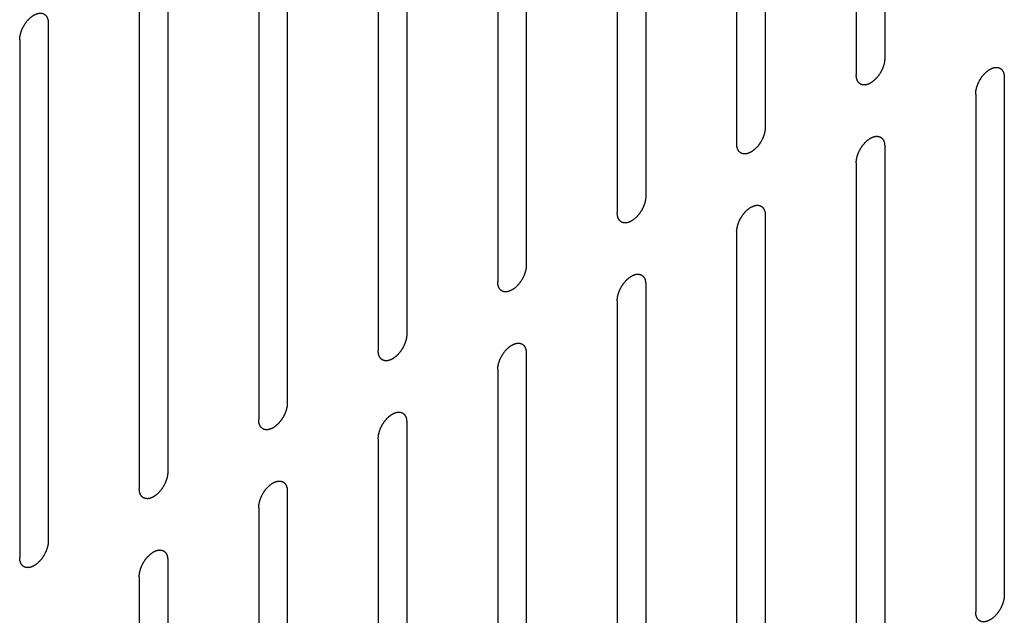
# Model space of a CAD drawing. Header units: inches. Extents: x 6 to 353, y 6 to 228.
# Tile 230 of 256: x 324.98 to 326.8, y 158.88 to 159.98. Entities that reach past the tile are written whole.
import ezdxf

# ---------------------------------------------------------------- set-up
doc = ezdxf.new("R2010")
doc.units = ezdxf.units.IN
doc.header["$LTSCALE"] = 19.946667
doc.header["$MEASUREMENT"] = 0
doc.layers.get('0').update_dxf_attribs({"linetype": 'CONTINUOUS'})

msp = doc.modelspace()

# ---------------------------------------------------------------- linework, layer by layer
at = {"color": 7, "linetype": 'Continuous'}
for p, q in [((326.5799, 160.8685), (326.5799, 159.9091)), ((326.5269, 160.8379), (326.5269, 159.8785)), ((326.3586, 160.7407), (326.3586, 159.7813)), ((326.3055, 160.7101), (326.3055, 159.7507)), ((326.1373, 160.6129), (326.1373, 159.6536)), ((326.0842, 160.5823), (326.0842, 159.6229)), ((325.9159, 160.4852), (325.9159, 159.5258)), ((325.8629, 160.4545), (325.8629, 159.4952)), ((325.6946, 160.3574), (325.6946, 159.398)), ((325.6416, 160.3268), (325.6416, 159.3674)), ((325.4733, 160.2296), (325.4733, 159.2702)), ((325.4203, 160.199), (325.4203, 159.2396)), ((325.252, 160.1018), (325.252, 159.1424)), ((325.1989, 160.0712), (325.1989, 159.1118)), ((325.0306, 159.974), (325.0306, 159.0147)), ((324.9776, 159.9434), (324.9776, 158.984)), ((326.8012, 159.8736), (326.8012, 158.9142)), ((326.7482, 159.843), (326.7482, 158.8836)), ((326.5799, 159.7458), (326.5799, 158.7864)), ((326.5269, 159.7152), (326.5269, 158.7558)), ((326.3586, 159.618), (326.3586, 158.6586)), ((326.3055, 159.5874), (326.3055, 158.628)), ((326.1373, 159.4903), (326.1373, 158.5309)), ((326.0842, 159.4596), (326.0842, 158.5002)), ((325.9159, 159.3625), (325.9159, 158.4031)), ((325.8629, 159.3319), (325.8629, 158.3725)), ((325.6946, 159.2347), (325.6946, 158.2753)), ((325.6416, 159.2041), (325.6416, 158.2447)), ((325.4733, 159.1069), (325.4733, 158.1475)), ((325.4203, 159.0763), (325.4203, 158.1169)), ((325.252, 158.9791), (325.252, 158.0197)), ((325.1989, 158.9485), (325.1989, 157.9891))]:
    msp.add_line(p, q, dxfattribs=at)
for points in [[(324.9776, 159.9434), (324.9777, 159.9445), (324.9778, 159.946), (324.978, 159.9478), (324.9781, 159.9489), (324.9781, 159.9497), (324.9783, 159.9505), (324.9785, 159.9516), (324.9789, 159.953), (324.9792, 159.9543), (324.9794, 159.9554), (324.9796, 159.9562), (324.9799, 159.9571), (324.9803, 159.9582), (324.9808, 159.9596), (324.9813, 159.961), (324.9817, 159.9621), (324.982, 159.9629), (324.9825, 159.9638), (324.983, 159.9649), (324.9837, 159.9662), (324.9844, 159.9676), (324.985, 159.9687), (324.9853, 159.9696), (324.9859, 159.9703), (324.9865, 159.9713), (324.9874, 159.9726), (324.9882, 159.9739), (324.9889, 159.9749), (324.9893, 159.9757), (324.9899, 159.9763), (324.9907, 159.9773), (324.9917, 159.9784), (324.9926, 159.9795), (324.9934, 159.9804), (324.9939, 159.9811), (324.9946, 159.9817), (324.9954, 159.9825), (324.9964, 159.9834), (324.9974, 159.9844), (324.9983, 159.9851), (324.9989, 159.9858), (324.9995, 159.9862), (325.0004, 159.9868), (325.0015, 159.9875), (325.0026, 159.9883), (325.0034, 159.9888), (325.0038, 159.9891), (325.0041, 159.9894), (325.0044, 159.9895), (325.0049, 159.9897), (325.0056, 159.99), (325.0067, 159.9906), (325.0078, 159.991), (325.0085, 159.9914), (325.0089, 159.9916), (325.0093, 159.9918), (325.0096, 159.9918), (325.01, 159.9919), (325.0107, 159.9921), (325.0117, 159.9923), (325.0128, 159.9925), (325.0135, 159.9927), (325.0139, 159.9928), (325.0142, 159.9929), (325.0145, 159.9929), (325.0149, 159.9929), (325.0156, 159.9928), (325.0165, 159.9928), (325.0175, 159.9928), (325.0181, 159.9927), (325.0185, 159.9927), (325.0188, 159.9927), (325.019, 159.9926), (325.0194, 159.9925), (325.02, 159.9923), (325.0208, 159.992), (325.0217, 159.9916), (325.0223, 159.9914), (325.0226, 159.9913), (325.0229, 159.9912), (325.0231, 159.991), (325.0234, 159.9908), (325.0238, 159.9904), (325.0245, 159.9899), (325.0252, 159.9893), (325.0257, 159.9889), (325.0259, 159.9887), (325.0262, 159.9885), (325.0263, 159.9882), (325.0265, 159.9879), (325.0269, 159.9874), (325.0274, 159.9866), (325.0279, 159.9858), (325.0282, 159.9852), (325.0284, 159.9849), (325.0286, 159.9847), (325.0287, 159.9843), (325.0288, 159.9839), (325.029, 159.9832), (325.0294, 159.9822), (325.0297, 159.9812), (325.0299, 159.9805), (325.03, 159.9801), (325.0301, 159.9798), (325.0301, 159.9794), (325.0302, 159.979), (325.0303, 159.9781), (325.0304, 159.9769), (325.0305, 159.9755), (325.0306, 159.9745), (325.0306, 159.974)], [(326.5799, 159.9091), (326.5798, 159.9081), (326.5797, 159.9065), (326.5795, 159.9047), (326.5795, 159.9037), (326.5794, 159.9029), (326.5792, 159.9021), (326.579, 159.901), (326.5786, 159.8996), (326.5783, 159.8982), (326.5781, 159.8971), (326.5779, 159.8963), (326.5776, 159.8955), (326.5772, 159.8943), (326.5767, 159.893), (326.5762, 159.8916), (326.5758, 159.8904), (326.5755, 159.8896), (326.575, 159.8888), (326.5745, 159.8877), (326.5738, 159.8863), (326.5731, 159.8849), (326.5725, 159.8838), (326.5722, 159.883), (326.5716, 159.8822), (326.571, 159.8812), (326.5701, 159.8799), (326.5693, 159.8787), (326.5686, 159.8776), (326.5682, 159.8769), (326.5676, 159.8762), (326.5668, 159.8753), (326.5659, 159.8742), (326.5649, 159.873), (326.5641, 159.8721), (326.5636, 159.8714), (326.563, 159.8709), (326.5621, 159.8701), (326.5611, 159.8691), (326.5601, 159.8682), (326.5592, 159.8674), (326.5586, 159.8668), (326.558, 159.8664), (326.5571, 159.8658), (326.556, 159.865), (326.5549, 159.8642), (326.5541, 159.8637), (326.5537, 159.8634), (326.5534, 159.8632), (326.5531, 159.863), (326.5526, 159.8628), (326.5519, 159.8625), (326.5508, 159.862), (326.5497, 159.8615), (326.549, 159.8611), (326.5486, 159.861), (326.5482, 159.8608), (326.5479, 159.8607), (326.5475, 159.8606), (326.5468, 159.8605), (326.5458, 159.8602), (326.5447, 159.86), (326.544, 159.8598), (326.5436, 159.8597), (326.5433, 159.8596), (326.543, 159.8597), (326.5426, 159.8597), (326.5419, 159.8597), (326.541, 159.8597), (326.54, 159.8598), (326.5394, 159.8598), (326.539, 159.8598), (326.5387, 159.8598), (326.5385, 159.8599), (326.5381, 159.86), (326.5375, 159.8603), (326.5367, 159.8606), (326.5358, 159.8609), (326.5352, 159.8611), (326.5349, 159.8612), (326.5346, 159.8613), (326.5344, 159.8615), (326.5342, 159.8617), (326.5337, 159.8621), (326.533, 159.8627), (326.5323, 159.8633), (326.5318, 159.8637), (326.5316, 159.8639), (326.5313, 159.864), (326.5312, 159.8643), (326.531, 159.8646), (326.5306, 159.8652), (326.5301, 159.866), (326.5296, 159.8668), (326.5293, 159.8673), (326.5291, 159.8677), (326.5289, 159.8679), (326.5288, 159.8682), (326.5287, 159.8686), (326.5285, 159.8693), (326.5281, 159.8703), (326.5278, 159.8713), (326.5276, 159.872), (326.5275, 159.8724), (326.5274, 159.8727), (326.5274, 159.8731), (326.5273, 159.8736), (326.5272, 159.8744), (326.5271, 159.8756), (326.527, 159.8771), (326.5269, 159.878), (326.5269, 159.8785)], [(326.7482, 159.843), (326.7483, 159.844), (326.7484, 159.8456), (326.7485, 159.8474), (326.7486, 159.8484), (326.7487, 159.8492), (326.7489, 159.85), (326.7491, 159.8511), (326.7494, 159.8525), (326.7498, 159.8539), (326.75, 159.855), (326.7502, 159.8558), (326.7505, 159.8566), (326.7509, 159.8577), (326.7514, 159.8591), (326.7519, 159.8605), (326.7523, 159.8616), (326.7526, 159.8625), (326.753, 159.8633), (326.7536, 159.8644), (326.7543, 159.8658), (326.755, 159.8672), (326.7555, 159.8683), (326.7559, 159.8691), (326.7565, 159.8699), (326.7571, 159.8709), (326.758, 159.8722), (326.7588, 159.8734), (326.7595, 159.8744), (326.7599, 159.8752), (326.7605, 159.8759), (326.7613, 159.8768), (326.7622, 159.8779), (326.7632, 159.8791), (326.764, 159.88), (326.7645, 159.8807), (326.7651, 159.8812), (326.766, 159.882), (326.767, 159.883), (326.768, 159.8839), (326.7689, 159.8847), (326.7695, 159.8853), (326.7701, 159.8857), (326.771, 159.8863), (326.7721, 159.8871), (326.7732, 159.8878), (326.7739, 159.8884), (326.7744, 159.8887), (326.7747, 159.8889), (326.775, 159.889), (326.7755, 159.8893), (326.7762, 159.8896), (326.7773, 159.8901), (326.7784, 159.8906), (326.7791, 159.891), (326.7795, 159.8911), (326.7799, 159.8913), (326.7802, 159.8914), (326.7806, 159.8915), (326.7813, 159.8916), (326.7823, 159.8919), (326.7834, 159.8921), (326.7841, 159.8923), (326.7845, 159.8924), (326.7848, 159.8925), (326.7851, 159.8924), (326.7855, 159.8924), (326.7861, 159.8924), (326.7871, 159.8923), (326.788, 159.8923), (326.7887, 159.8923), (326.7891, 159.8923), (326.7894, 159.8923), (326.7896, 159.8922), (326.79, 159.892), (326.7906, 159.8918), (326.7914, 159.8915), (326.7923, 159.8912), (326.7929, 159.891), (326.7932, 159.8909), (326.7935, 159.8908), (326.7937, 159.8906), (326.7939, 159.8904), (326.7944, 159.89), (326.7951, 159.8894), (326.7958, 159.8888), (326.7963, 159.8884), (326.7965, 159.8882), (326.7968, 159.8881), (326.7969, 159.8878), (326.7971, 159.8875), (326.7975, 159.8869), (326.798, 159.8861), (326.7985, 159.8853), (326.7988, 159.8848), (326.799, 159.8844), (326.7992, 159.8842), (326.7993, 159.8839), (326.7994, 159.8835), (326.7996, 159.8828), (326.7999, 159.8818), (326.8003, 159.8808), (326.8005, 159.8801), (326.8006, 159.8796), (326.8007, 159.8794), (326.8007, 159.879), (326.8008, 159.8785), (326.8009, 159.8777), (326.801, 159.8765), (326.8011, 159.875), (326.8012, 159.8741), (326.8012, 159.8736)], [(326.3586, 159.7813), (326.3585, 159.7803), (326.3584, 159.7787), (326.3582, 159.7769), (326.3581, 159.7759), (326.3581, 159.7751), (326.3579, 159.7743), (326.3576, 159.7732), (326.3573, 159.7718), (326.357, 159.7704), (326.3568, 159.7693), (326.3566, 159.7685), (326.3563, 159.7677), (326.3559, 159.7666), (326.3554, 159.7652), (326.3549, 159.7638), (326.3544, 159.7627), (326.3542, 159.7618), (326.3537, 159.761), (326.3532, 159.7599), (326.3525, 159.7585), (326.3518, 159.7571), (326.3512, 159.756), (326.3508, 159.7552), (326.3503, 159.7544), (326.3496, 159.7534), (326.3488, 159.7522), (326.348, 159.7509), (326.3473, 159.7499), (326.3468, 159.7491), (326.3462, 159.7484), (326.3455, 159.7475), (326.3445, 159.7464), (326.3436, 159.7452), (326.3428, 159.7443), (326.3423, 159.7436), (326.3416, 159.7431), (326.3408, 159.7423), (326.3398, 159.7413), (326.3387, 159.7404), (326.3379, 159.7396), (326.3373, 159.739), (326.3366, 159.7386), (326.3358, 159.738), (326.3347, 159.7372), (326.3336, 159.7365), (326.3328, 159.7359), (326.3324, 159.7356), (326.3321, 159.7354), (326.3317, 159.7353), (326.3313, 159.7351), (326.3306, 159.7347), (326.3295, 159.7342), (326.3284, 159.7337), (326.3277, 159.7334), (326.3272, 159.7332), (326.3269, 159.733), (326.3266, 159.733), (326.3262, 159.7328), (326.3255, 159.7327), (326.3244, 159.7324), (326.3234, 159.7322), (326.3227, 159.732), (326.3223, 159.732), (326.3219, 159.7319), (326.3217, 159.7319), (326.3213, 159.7319), (326.3206, 159.7319), (326.3197, 159.732), (326.3187, 159.732), (326.3181, 159.732), (326.3177, 159.732), (326.3174, 159.732), (326.3171, 159.7322), (326.3168, 159.7323), (326.3162, 159.7325), (326.3153, 159.7328), (326.3145, 159.7331), (326.3139, 159.7333), (326.3136, 159.7335), (326.3133, 159.7335), (326.3131, 159.7337), (326.3128, 159.7339), (326.3124, 159.7343), (326.3117, 159.7349), (326.311, 159.7355), (326.3105, 159.7359), (326.3102, 159.7361), (326.31, 159.7363), (326.3099, 159.7365), (326.3097, 159.7368), (326.3093, 159.7374), (326.3088, 159.7382), (326.3083, 159.739), (326.3079, 159.7396), (326.3077, 159.7399), (326.3076, 159.7401), (326.3075, 159.7404), (326.3074, 159.7408), (326.3071, 159.7415), (326.3068, 159.7425), (326.3065, 159.7436), (326.3063, 159.7443), (326.3062, 159.7447), (326.3061, 159.745), (326.306, 159.7453), (326.306, 159.7458), (326.3059, 159.7466), (326.3058, 159.7478), (326.3057, 159.7493), (326.3056, 159.7502), (326.3055, 159.7507)], [(326.5269, 159.7152), (326.527, 159.7162), (326.5271, 159.7178), (326.5272, 159.7196), (326.5273, 159.7207), (326.5273, 159.7214), (326.5276, 159.7223), (326.5278, 159.7234), (326.5281, 159.7247), (326.5284, 159.7261), (326.5287, 159.7272), (326.5288, 159.728), (326.5292, 159.7289), (326.5296, 159.73), (326.5301, 159.7314), (326.5306, 159.7328), (326.531, 159.7339), (326.5313, 159.7347), (326.5317, 159.7355), (326.5323, 159.7366), (326.533, 159.738), (326.5337, 159.7394), (326.5342, 159.7405), (326.5346, 159.7414), (326.5351, 159.7421), (326.5358, 159.7431), (326.5366, 159.7444), (326.5375, 159.7457), (326.5381, 159.7467), (326.5386, 159.7475), (326.5392, 159.7481), (326.54, 159.749), (326.5409, 159.7502), (326.5419, 159.7513), (326.5426, 159.7522), (326.5432, 159.7529), (326.5438, 159.7535), (326.5446, 159.7542), (326.5457, 159.7552), (326.5467, 159.7562), (326.5475, 159.7569), (326.5481, 159.7575), (326.5488, 159.7579), (326.5497, 159.7586), (326.5508, 159.7593), (326.5519, 159.7601), (326.5526, 159.7606), (326.5531, 159.7609), (326.5534, 159.7611), (326.5537, 159.7613), (326.5541, 159.7615), (326.5549, 159.7618), (326.556, 159.7623), (326.557, 159.7628), (326.5578, 159.7632), (326.5582, 159.7634), (326.5585, 159.7635), (326.5588, 159.7636), (326.5593, 159.7637), (326.56, 159.7638), (326.561, 159.7641), (326.562, 159.7643), (326.5628, 159.7645), (326.5632, 159.7646), (326.5635, 159.7647), (326.5638, 159.7646), (326.5642, 159.7646), (326.5648, 159.7646), (326.5658, 159.7646), (326.5667, 159.7645), (326.5674, 159.7645), (326.5678, 159.7645), (326.5681, 159.7645), (326.5683, 159.7644), (326.5687, 159.7643), (326.5692, 159.764), (326.5701, 159.7637), (326.5709, 159.7634), (326.5715, 159.7632), (326.5719, 159.7631), (326.5721, 159.763), (326.5723, 159.7628), (326.5726, 159.7626), (326.5731, 159.7622), (326.5738, 159.7616), (326.5745, 159.7611), (326.5749, 159.7607), (326.5752, 159.7604), (326.5754, 159.7603), (326.5756, 159.76), (326.5758, 159.7597), (326.5761, 159.7591), (326.5766, 159.7583), (326.5771, 159.7575), (326.5775, 159.757), (326.5777, 159.7566), (326.5779, 159.7564), (326.578, 159.7561), (326.5781, 159.7557), (326.5783, 159.755), (326.5786, 159.754), (326.5789, 159.753), (326.5792, 159.7523), (326.5793, 159.7519), (326.5794, 159.7516), (326.5794, 159.7512), (326.5795, 159.7507), (326.5795, 159.7499), (326.5796, 159.7487), (326.5798, 159.7473), (326.5799, 159.7463), (326.5799, 159.7458)], [(326.1373, 159.6536), (326.1372, 159.6525), (326.137, 159.651), (326.1369, 159.6491), (326.1368, 159.6481), (326.1368, 159.6473), (326.1366, 159.6465), (326.1363, 159.6454), (326.136, 159.644), (326.1357, 159.6427), (326.1354, 159.6416), (326.1353, 159.6407), (326.1349, 159.6399), (326.1346, 159.6388), (326.134, 159.6374), (326.1335, 159.636), (326.1331, 159.6349), (326.1329, 159.6341), (326.1324, 159.6332), (326.1319, 159.6321), (326.1312, 159.6307), (326.1305, 159.6294), (326.1299, 159.6283), (326.1295, 159.6274), (326.129, 159.6267), (326.1283, 159.6256), (326.1275, 159.6244), (326.1267, 159.6231), (326.126, 159.6221), (326.1255, 159.6213), (326.1249, 159.6206), (326.1242, 159.6197), (326.1232, 159.6186), (326.1223, 159.6174), (326.1215, 159.6166), (326.1209, 159.6158), (326.1203, 159.6153), (326.1195, 159.6145), (326.1185, 159.6136), (326.1174, 159.6126), (326.1166, 159.6118), (326.116, 159.6112), (326.1153, 159.6108), (326.1145, 159.6102), (326.1134, 159.6094), (326.1123, 159.6087), (326.1115, 159.6082), (326.1111, 159.6079), (326.1107, 159.6076), (326.1104, 159.6075), (326.11, 159.6073), (326.1092, 159.6069), (326.1082, 159.6064), (326.1071, 159.6059), (326.1063, 159.6056), (326.1059, 159.6054), (326.1056, 159.6052), (326.1053, 159.6052), (326.1049, 159.6051), (326.1041, 159.6049), (326.1031, 159.6047), (326.1021, 159.6044), (326.1014, 159.6043), (326.1009, 159.6042), (326.1006, 159.6041), (326.1003, 159.6041), (326.1, 159.6041), (326.0993, 159.6042), (326.0983, 159.6042), (326.0974, 159.6042), (326.0967, 159.6042), (326.0964, 159.6043), (326.0961, 159.6042), (326.0958, 159.6044), (326.0955, 159.6045), (326.0949, 159.6047), (326.094, 159.605), (326.0932, 159.6053), (326.0926, 159.6055), (326.0922, 159.6057), (326.092, 159.6057), (326.0918, 159.6059), (326.0915, 159.6062), (326.091, 159.6066), (326.0903, 159.6071), (326.0897, 159.6077), (326.0892, 159.6081), (326.0889, 159.6083), (326.0887, 159.6085), (326.0886, 159.6087), (326.0883, 159.6091), (326.088, 159.6096), (326.0875, 159.6104), (326.087, 159.6112), (326.0866, 159.6118), (326.0864, 159.6121), (326.0862, 159.6123), (326.0862, 159.6127), (326.086, 159.613), (326.0858, 159.6138), (326.0855, 159.6148), (326.0852, 159.6158), (326.085, 159.6165), (326.0848, 159.6169), (326.0847, 159.6172), (326.0847, 159.6176), (326.0847, 159.618), (326.0846, 159.6189), (326.0845, 159.6201), (326.0844, 159.6215), (326.0843, 159.6225), (326.0842, 159.6229)], [(326.3055, 159.5874), (326.3056, 159.5885), (326.3058, 159.59), (326.3059, 159.5918), (326.306, 159.5929), (326.306, 159.5936), (326.3062, 159.5945), (326.3065, 159.5956), (326.3068, 159.5969), (326.3071, 159.5983), (326.3074, 159.5994), (326.3075, 159.6002), (326.3079, 159.6011), (326.3082, 159.6022), (326.3088, 159.6036), (326.3093, 159.605), (326.3097, 159.6061), (326.3099, 159.6069), (326.3104, 159.6077), (326.3109, 159.6089), (326.3116, 159.6102), (326.3123, 159.6116), (326.3129, 159.6127), (326.3133, 159.6136), (326.3138, 159.6143), (326.3145, 159.6153), (326.3153, 159.6166), (326.3161, 159.6179), (326.3168, 159.6189), (326.3173, 159.6197), (326.3179, 159.6203), (326.3186, 159.6212), (326.3196, 159.6224), (326.3205, 159.6235), (326.3213, 159.6244), (326.3219, 159.6251), (326.3225, 159.6257), (326.3233, 159.6265), (326.3243, 159.6274), (326.3254, 159.6284), (326.3262, 159.6291), (326.3268, 159.6298), (326.3275, 159.6302), (326.3283, 159.6308), (326.3294, 159.6315), (326.3305, 159.6323), (326.3313, 159.6328), (326.3317, 159.6331), (326.3321, 159.6334), (326.3324, 159.6335), (326.3328, 159.6337), (326.3336, 159.634), (326.3346, 159.6345), (326.3357, 159.635), (326.3365, 159.6354), (326.3369, 159.6356), (326.3372, 159.6358), (326.3375, 159.6358), (326.3379, 159.6359), (326.3387, 159.6361), (326.3397, 159.6363), (326.3407, 159.6365), (326.3414, 159.6367), (326.3419, 159.6368), (326.3422, 159.6369), (326.3424, 159.6369), (326.3428, 159.6368), (326.3435, 159.6368), (326.3445, 159.6368), (326.3454, 159.6367), (326.3461, 159.6367), (326.3464, 159.6367), (326.3467, 159.6367), (326.347, 159.6366), (326.3473, 159.6365), (326.3479, 159.6363), (326.3488, 159.636), (326.3496, 159.6356), (326.3502, 159.6354), (326.3506, 159.6353), (326.3508, 159.6352), (326.351, 159.635), (326.3513, 159.6348), (326.3518, 159.6344), (326.3525, 159.6338), (326.3531, 159.6333), (326.3536, 159.6329), (326.3539, 159.6326), (326.3541, 159.6325), (326.3542, 159.6322), (326.3545, 159.6319), (326.3548, 159.6314), (326.3553, 159.6306), (326.3558, 159.6297), (326.3562, 159.6292), (326.3564, 159.6289), (326.3566, 159.6286), (326.3566, 159.6283), (326.3568, 159.6279), (326.357, 159.6272), (326.3573, 159.6262), (326.3576, 159.6252), (326.3578, 159.6245), (326.358, 159.6241), (326.3581, 159.6238), (326.3581, 159.6234), (326.3581, 159.6229), (326.3582, 159.6221), (326.3583, 159.6209), (326.3584, 159.6195), (326.3585, 159.6185), (326.3586, 159.618)], [(325.9159, 159.5258), (325.9158, 159.5247), (325.9157, 159.5232), (325.9156, 159.5214), (325.9155, 159.5203), (325.9155, 159.5195), (325.9152, 159.5187), (325.915, 159.5176), (325.9147, 159.5162), (325.9144, 159.5149), (325.9141, 159.5138), (325.914, 159.513), (325.9136, 159.5121), (325.9132, 159.511), (325.9127, 159.5096), (325.9122, 159.5082), (325.9118, 159.5071), (325.9115, 159.5063), (325.9111, 159.5054), (325.9105, 159.5043), (325.9098, 159.503), (325.9091, 159.5016), (325.9086, 159.5005), (325.9082, 159.4996), (325.9077, 159.4989), (325.907, 159.4979), (325.9062, 159.4966), (325.9053, 159.4953), (325.9047, 159.4943), (325.9042, 159.4935), (325.9036, 159.4929), (325.9028, 159.4919), (325.9019, 159.4908), (325.9009, 159.4897), (325.9002, 159.4888), (325.8996, 159.4881), (325.899, 159.4875), (325.8982, 159.4867), (325.8971, 159.4858), (325.8961, 159.4848), (325.8953, 159.4841), (325.8947, 159.4834), (325.894, 159.483), (325.8931, 159.4824), (325.892, 159.4817), (325.8909, 159.4809), (325.8902, 159.4804), (325.8897, 159.4801), (325.8894, 159.4798), (325.8891, 159.4797), (325.8887, 159.4795), (325.8879, 159.4792), (325.8868, 159.4787), (325.8858, 159.4782), (325.885, 159.4778), (325.8846, 159.4776), (325.8843, 159.4774), (325.884, 159.4774), (325.8835, 159.4773), (325.8828, 159.4771), (325.8818, 159.4769), (325.8808, 159.4767), (325.88, 159.4765), (325.8796, 159.4764), (325.8793, 159.4763), (325.879, 159.4763), (325.8786, 159.4763), (325.878, 159.4764), (325.877, 159.4764), (325.8761, 159.4764), (325.8754, 159.4765), (325.875, 159.4765), (325.8747, 159.4765), (325.8745, 159.4766), (325.8741, 159.4767), (325.8736, 159.4769), (325.8727, 159.4772), (325.8719, 159.4776), (325.8713, 159.4778), (325.8709, 159.4779), (325.8707, 159.478), (325.8705, 159.4782), (325.8702, 159.4784), (325.8697, 159.4788), (325.869, 159.4793), (325.8683, 159.4799), (325.8679, 159.4803), (325.8676, 159.4805), (325.8674, 159.4807), (325.8672, 159.481), (325.867, 159.4813), (325.8667, 159.4818), (325.8662, 159.4826), (325.8656, 159.4834), (325.8653, 159.484), (325.8651, 159.4843), (325.8649, 159.4845), (325.8648, 159.4849), (325.8647, 159.4853), (325.8645, 159.486), (325.8642, 159.487), (325.8639, 159.488), (325.8636, 159.4887), (325.8635, 159.4891), (325.8634, 159.4894), (325.8634, 159.4898), (325.8633, 159.4902), (325.8633, 159.4911), (325.8632, 159.4923), (325.863, 159.4937), (325.8629, 159.4947), (325.8629, 159.4952)], [(326.0842, 159.4596), (326.0843, 159.4607), (326.0844, 159.4622), (326.0846, 159.4641), (326.0847, 159.4651), (326.0847, 159.4659), (326.0849, 159.4667), (326.0852, 159.4678), (326.0855, 159.4692), (326.0858, 159.4705), (326.086, 159.4716), (326.0862, 159.4725), (326.0865, 159.4733), (326.0869, 159.4744), (326.0874, 159.4758), (326.0879, 159.4772), (326.0884, 159.4783), (326.0886, 159.4791), (326.0891, 159.48), (326.0896, 159.4811), (326.0903, 159.4825), (326.091, 159.4838), (326.0916, 159.4849), (326.092, 159.4858), (326.0925, 159.4865), (326.0932, 159.4876), (326.094, 159.4888), (326.0948, 159.4901), (326.0955, 159.4911), (326.096, 159.4919), (326.0966, 159.4925), (326.0973, 159.4935), (326.0983, 159.4946), (326.0992, 159.4957), (326.1, 159.4966), (326.1005, 159.4974), (326.1012, 159.4979), (326.102, 159.4987), (326.103, 159.4996), (326.1041, 159.5006), (326.1049, 159.5013), (326.1055, 159.502), (326.1062, 159.5024), (326.107, 159.503), (326.1081, 159.5037), (326.1092, 159.5045), (326.11, 159.505), (326.1104, 159.5053), (326.1107, 159.5056), (326.1111, 159.5057), (326.1115, 159.5059), (326.1122, 159.5063), (326.1133, 159.5068), (326.1144, 159.5073), (326.1151, 159.5076), (326.1156, 159.5078), (326.1159, 159.508), (326.1162, 159.508), (326.1166, 159.5081), (326.1173, 159.5083), (326.1184, 159.5085), (326.1194, 159.5088), (326.1201, 159.5089), (326.1205, 159.509), (326.1208, 159.5091), (326.1211, 159.5091), (326.1215, 159.5091), (326.1222, 159.509), (326.1231, 159.509), (326.1241, 159.509), (326.1247, 159.5089), (326.1251, 159.5089), (326.1254, 159.5089), (326.1257, 159.5088), (326.126, 159.5087), (326.1266, 159.5085), (326.1275, 159.5082), (326.1283, 159.5079), (326.1289, 159.5076), (326.1292, 159.5075), (326.1295, 159.5074), (326.1297, 159.5072), (326.13, 159.507), (326.1304, 159.5066), (326.1311, 159.5061), (326.1318, 159.5055), (326.1323, 159.5051), (326.1326, 159.5049), (326.1328, 159.5047), (326.1329, 159.5045), (326.1331, 159.5041), (326.1335, 159.5036), (326.134, 159.5028), (326.1345, 159.502), (326.1349, 159.5014), (326.1351, 159.5011), (326.1352, 159.5009), (326.1353, 159.5005), (326.1354, 159.5001), (326.1357, 159.4994), (326.136, 159.4984), (326.1363, 159.4974), (326.1365, 159.4967), (326.1366, 159.4963), (326.1367, 159.496), (326.1368, 159.4956), (326.1368, 159.4952), (326.1369, 159.4943), (326.137, 159.4931), (326.1371, 159.4917), (326.1372, 159.4907), (326.1373, 159.4903)], [(325.6946, 159.398), (325.6945, 159.397), (325.6944, 159.3954), (325.6943, 159.3936), (325.6942, 159.3925), (325.6941, 159.3918), (325.6939, 159.3909), (325.6937, 159.3898), (325.6934, 159.3885), (325.693, 159.3871), (325.6928, 159.386), (325.6926, 159.3852), (325.6923, 159.3843), (325.6919, 159.3832), (325.6914, 159.3818), (325.6909, 159.3804), (325.6905, 159.3793), (325.6902, 159.3785), (325.6898, 159.3777), (325.6892, 159.3766), (325.6885, 159.3752), (325.6878, 159.3738), (325.6873, 159.3727), (325.6869, 159.3718), (325.6863, 159.3711), (325.6857, 159.3701), (325.6848, 159.3688), (325.684, 159.3675), (325.6833, 159.3665), (325.6829, 159.3657), (325.6823, 159.3651), (325.6815, 159.3642), (325.6806, 159.363), (325.6796, 159.3619), (325.6788, 159.361), (325.6783, 159.3603), (325.6777, 159.3597), (325.6768, 159.359), (325.6758, 159.358), (325.6748, 159.357), (325.6739, 159.3563), (325.6733, 159.3557), (325.6727, 159.3553), (325.6718, 159.3546), (325.6707, 159.3539), (325.6696, 159.3531), (325.6689, 159.3526), (325.6684, 159.3523), (325.6681, 159.352), (325.6678, 159.3519), (325.6673, 159.3517), (325.6666, 159.3514), (325.6655, 159.3509), (325.6644, 159.3504), (325.6637, 159.35), (325.6633, 159.3498), (325.6629, 159.3497), (325.6626, 159.3496), (325.6622, 159.3495), (325.6615, 159.3493), (325.6605, 159.3491), (325.6594, 159.3489), (325.6587, 159.3487), (325.6583, 159.3486), (325.658, 159.3485), (325.6577, 159.3486), (325.6573, 159.3486), (325.6567, 159.3486), (325.6557, 159.3486), (325.6548, 159.3487), (325.6541, 159.3487), (325.6537, 159.3487), (325.6534, 159.3487), (325.6532, 159.3488), (325.6528, 159.3489), (325.6522, 159.3492), (325.6514, 159.3495), (325.6505, 159.3498), (325.6499, 159.35), (325.6496, 159.3501), (325.6493, 159.3502), (325.6491, 159.3504), (325.6489, 159.3506), (325.6484, 159.351), (325.6477, 159.3516), (325.647, 159.3521), (325.6465, 159.3525), (325.6463, 159.3528), (325.646, 159.3529), (325.6459, 159.3532), (325.6457, 159.3535), (325.6453, 159.3541), (325.6448, 159.3549), (325.6443, 159.3557), (325.644, 159.3562), (325.6438, 159.3565), (325.6436, 159.3568), (325.6435, 159.3571), (325.6434, 159.3575), (325.6432, 159.3582), (325.6429, 159.3592), (325.6425, 159.3602), (325.6423, 159.3609), (325.6422, 159.3613), (325.6421, 159.3616), (325.6421, 159.362), (325.642, 159.3625), (325.6419, 159.3633), (325.6418, 159.3645), (325.6417, 159.3659), (325.6416, 159.3669), (325.6416, 159.3674)], [(325.8629, 159.3319), (325.863, 159.3329), (325.8631, 159.3345), (325.8633, 159.3363), (325.8633, 159.3373), (325.8634, 159.3381), (325.8636, 159.3389), (325.8638, 159.34), (325.8642, 159.3414), (325.8645, 159.3428), (325.8647, 159.3439), (325.8649, 159.3447), (325.8652, 159.3455), (325.8656, 159.3466), (325.8661, 159.348), (325.8666, 159.3494), (325.867, 159.3505), (325.8673, 159.3514), (325.8678, 159.3522), (325.8683, 159.3533), (325.869, 159.3547), (325.8697, 159.3561), (325.8703, 159.3572), (325.8706, 159.358), (325.8712, 159.3587), (325.8718, 159.3598), (325.8727, 159.361), (325.8735, 159.3623), (325.8742, 159.3633), (325.8746, 159.3641), (325.8752, 159.3648), (325.876, 159.3657), (325.8769, 159.3668), (325.8779, 159.368), (325.8787, 159.3689), (325.8792, 159.3696), (325.8798, 159.3701), (325.8807, 159.3709), (325.8817, 159.3718), (325.8827, 159.3728), (325.8836, 159.3736), (325.8842, 159.3742), (325.8848, 159.3746), (325.8857, 159.3752), (325.8868, 159.376), (325.8879, 159.3767), (325.8887, 159.3773), (325.8891, 159.3776), (325.8894, 159.3778), (325.8897, 159.3779), (325.8902, 159.3781), (325.8909, 159.3785), (325.892, 159.379), (325.8931, 159.3795), (325.8938, 159.3798), (325.8942, 159.38), (325.8946, 159.3802), (325.8949, 159.3802), (325.8953, 159.3803), (325.896, 159.3805), (325.897, 159.3807), (325.8981, 159.381), (325.8988, 159.3811), (325.8992, 159.3812), (325.8995, 159.3813), (325.8998, 159.3813), (325.9002, 159.3813), (325.9009, 159.3813), (325.9018, 159.3812), (325.9028, 159.3812), (325.9034, 159.3812), (325.9038, 159.3811), (325.9041, 159.3812), (325.9043, 159.381), (325.9047, 159.3809), (325.9053, 159.3807), (325.9061, 159.3804), (325.907, 159.3801), (325.9076, 159.3799), (325.9079, 159.3797), (325.9082, 159.3797), (325.9084, 159.3795), (325.9086, 159.3792), (325.9091, 159.3788), (325.9098, 159.3783), (325.9105, 159.3777), (325.911, 159.3773), (325.9112, 159.3771), (325.9115, 159.3769), (325.9116, 159.3767), (325.9118, 159.3764), (325.9122, 159.3758), (325.9127, 159.375), (325.9132, 159.3742), (325.9135, 159.3736), (325.9137, 159.3733), (325.9139, 159.3731), (325.914, 159.3728), (325.9141, 159.3724), (325.9143, 159.3717), (325.9147, 159.3706), (325.915, 159.3696), (325.9152, 159.3689), (325.9153, 159.3685), (325.9154, 159.3682), (325.9154, 159.3679), (325.9155, 159.3674), (325.9156, 159.3665), (325.9157, 159.3654), (325.9158, 159.3639), (325.9159, 159.363), (325.9159, 159.3625)], [(325.4733, 159.2702), (325.4732, 159.2692), (325.4731, 159.2676), (325.4729, 159.2658), (325.4728, 159.2648), (325.4728, 159.264), (325.4726, 159.2631), (325.4723, 159.2621), (325.472, 159.2607), (325.4717, 159.2593), (325.4715, 159.2582), (325.4713, 159.2574), (325.471, 159.2566), (325.4706, 159.2554), (325.4701, 159.2541), (325.4696, 159.2527), (325.4691, 159.2515), (325.4689, 159.2507), (325.4684, 159.2499), (325.4679, 159.2488), (325.4672, 159.2474), (325.4665, 159.246), (325.4659, 159.2449), (325.4655, 159.2441), (325.465, 159.2433), (325.4644, 159.2423), (325.4635, 159.241), (325.4627, 159.2398), (325.462, 159.2387), (325.4615, 159.238), (325.4609, 159.2373), (325.4602, 159.2364), (325.4592, 159.2353), (325.4583, 159.2341), (325.4575, 159.2332), (325.457, 159.2325), (325.4563, 159.232), (325.4555, 159.2312), (325.4545, 159.2302), (325.4535, 159.2293), (325.4526, 159.2285), (325.452, 159.2279), (325.4514, 159.2275), (325.4505, 159.2269), (325.4494, 159.2261), (325.4483, 159.2253), (325.4475, 159.2248), (325.4471, 159.2245), (325.4468, 159.2243), (325.4464, 159.2241), (325.446, 159.2239), (325.4453, 159.2236), (325.4442, 159.2231), (325.4431, 159.2226), (325.4424, 159.2222), (325.4419, 159.2221), (325.4416, 159.2219), (325.4413, 159.2218), (325.4409, 159.2217), (325.4402, 159.2216), (325.4391, 159.2213), (325.4381, 159.2211), (325.4374, 159.2209), (325.437, 159.2208), (325.4367, 159.2207), (325.4364, 159.2208), (325.436, 159.2208), (325.4353, 159.2208), (325.4344, 159.2208), (325.4334, 159.2209), (325.4328, 159.2209), (325.4324, 159.2209), (325.4321, 159.2209), (325.4318, 159.221), (325.4315, 159.2211), (325.4309, 159.2214), (325.4301, 159.2217), (325.4292, 159.222), (325.4286, 159.2222), (325.4283, 159.2223), (325.428, 159.2224), (325.4278, 159.2226), (325.4275, 159.2228), (325.4271, 159.2232), (325.4264, 159.2238), (325.4257, 159.2244), (325.4252, 159.2248), (325.4249, 159.225), (325.4247, 159.2251), (325.4246, 159.2254), (325.4244, 159.2257), (325.424, 159.2263), (325.4235, 159.2271), (325.423, 159.2279), (325.4226, 159.2284), (325.4224, 159.2288), (325.4223, 159.229), (325.4222, 159.2293), (325.4221, 159.2297), (325.4218, 159.2304), (325.4215, 159.2314), (325.4212, 159.2324), (325.421, 159.2331), (325.4209, 159.2335), (325.4208, 159.2338), (325.4207, 159.2342), (325.4207, 159.2347), (325.4206, 159.2355), (325.4205, 159.2367), (325.4204, 159.2382), (325.4203, 159.2391), (325.4203, 159.2396)], [(325.6416, 159.2041), (325.6417, 159.2051), (325.6418, 159.2067), (325.6419, 159.2085), (325.642, 159.2095), (325.642, 159.2103), (325.6423, 159.2111), (325.6425, 159.2122), (325.6428, 159.2136), (325.6431, 159.215), (325.6434, 159.2161), (325.6435, 159.2169), (325.6439, 159.2177), (325.6443, 159.2188), (325.6448, 159.2202), (325.6453, 159.2216), (325.6457, 159.2227), (325.646, 159.2236), (325.6464, 159.2244), (325.647, 159.2255), (325.6477, 159.2269), (325.6484, 159.2283), (325.6489, 159.2294), (325.6493, 159.2302), (325.6498, 159.231), (325.6505, 159.232), (325.6513, 159.2333), (325.6522, 159.2345), (325.6528, 159.2355), (325.6533, 159.2363), (325.6539, 159.237), (325.6547, 159.2379), (325.6556, 159.239), (325.6566, 159.2402), (325.6573, 159.2411), (325.6579, 159.2418), (325.6585, 159.2423), (325.6593, 159.2431), (325.6604, 159.2441), (325.6614, 159.245), (325.6622, 159.2458), (325.6628, 159.2464), (325.6635, 159.2468), (325.6644, 159.2474), (325.6655, 159.2482), (325.6666, 159.2489), (325.6673, 159.2495), (325.6678, 159.2498), (325.6681, 159.25), (325.6684, 159.2501), (325.6688, 159.2504), (325.6696, 159.2507), (325.6707, 159.2512), (325.6717, 159.2517), (325.6725, 159.252), (325.6729, 159.2522), (325.6732, 159.2524), (325.6735, 159.2525), (325.674, 159.2526), (325.6747, 159.2527), (325.6757, 159.253), (325.6767, 159.2532), (325.6775, 159.2534), (325.6779, 159.2535), (325.6782, 159.2536), (325.6785, 159.2535), (325.6789, 159.2535), (325.6795, 159.2535), (325.6805, 159.2534), (325.6814, 159.2534), (325.6821, 159.2534), (325.6825, 159.2534), (325.6828, 159.2534), (325.683, 159.2533), (325.6834, 159.2531), (325.684, 159.2529), (325.6848, 159.2526), (325.6857, 159.2523), (325.6862, 159.2521), (325.6866, 159.2519), (325.6869, 159.2519), (325.687, 159.2517), (325.6873, 159.2515), (325.6878, 159.2511), (325.6885, 159.2505), (325.6892, 159.2499), (325.6896, 159.2495), (325.6899, 159.2493), (325.6901, 159.2492), (325.6903, 159.2489), (325.6905, 159.2486), (325.6908, 159.248), (325.6913, 159.2472), (325.6919, 159.2464), (325.6922, 159.2459), (325.6924, 159.2455), (325.6926, 159.2453), (325.6927, 159.245), (325.6928, 159.2446), (325.693, 159.2439), (325.6933, 159.2429), (325.6936, 159.2419), (325.6939, 159.2412), (325.694, 159.2407), (325.6941, 159.2405), (325.6941, 159.2401), (325.6942, 159.2396), (325.6942, 159.2388), (325.6943, 159.2376), (325.6945, 159.2361), (325.6946, 159.2352), (325.6946, 159.2347)], [(325.252, 159.1424), (325.2519, 159.1414), (325.2517, 159.1398), (325.2516, 159.138), (325.2515, 159.137), (325.2515, 159.1362), (325.2513, 159.1354), (325.251, 159.1343), (325.2507, 159.1329), (325.2504, 159.1315), (325.2501, 159.1304), (325.25, 159.1296), (325.2496, 159.1288), (325.2493, 159.1277), (325.2487, 159.1263), (325.2482, 159.1249), (325.2478, 159.1238), (325.2476, 159.1229), (325.2471, 159.1221), (325.2466, 159.121), (325.2459, 159.1196), (325.2452, 159.1182), (325.2446, 159.1171), (325.2442, 159.1163), (325.2437, 159.1155), (325.243, 159.1145), (325.2422, 159.1133), (325.2414, 159.112), (325.2407, 159.111), (325.2402, 159.1102), (325.2396, 159.1095), (325.2389, 159.1086), (325.2379, 159.1075), (325.237, 159.1063), (325.2362, 159.1054), (325.2356, 159.1047), (325.235, 159.1042), (325.2342, 159.1034), (325.2332, 159.1024), (325.2321, 159.1015), (325.2313, 159.1007), (325.2307, 159.1001), (325.23, 159.0997), (325.2292, 159.0991), (325.2281, 159.0983), (325.227, 159.0976), (325.2262, 159.097), (325.2258, 159.0967), (325.2254, 159.0965), (325.2251, 159.0964), (325.2247, 159.0962), (325.2239, 159.0958), (325.2229, 159.0953), (325.2218, 159.0948), (325.221, 159.0945), (325.2206, 159.0943), (325.2203, 159.0941), (325.22, 159.0941), (325.2196, 159.0939), (325.2188, 159.0938), (325.2178, 159.0935), (325.2168, 159.0933), (325.2161, 159.0931), (325.2157, 159.0931), (325.2153, 159.093), (325.2151, 159.093), (325.2147, 159.093), (325.214, 159.093), (325.2131, 159.0931), (325.2121, 159.0931), (325.2114, 159.0931), (325.2111, 159.0931), (325.2108, 159.0931), (325.2105, 159.0932), (325.2102, 159.0934), (325.2096, 159.0936), (325.2087, 159.0939), (325.2079, 159.0942), (325.2073, 159.0944), (325.207, 159.0946), (325.2067, 159.0946), (325.2065, 159.0948), (325.2062, 159.095), (325.2057, 159.0954), (325.2051, 159.096), (325.2044, 159.0966), (325.2039, 159.097), (325.2036, 159.0972), (325.2034, 159.0973), (325.2033, 159.0976), (325.2031, 159.0979), (325.2027, 159.0985), (325.2022, 159.0993), (325.2017, 159.1001), (325.2013, 159.1007), (325.2011, 159.101), (325.2009, 159.1012), (325.2009, 159.1015), (325.2007, 159.1019), (325.2005, 159.1026), (325.2002, 159.1036), (325.1999, 159.1047), (325.1997, 159.1054), (325.1995, 159.1058), (325.1994, 159.106), (325.1994, 159.1064), (325.1994, 159.1069), (325.1993, 159.1077), (325.1992, 159.1089), (325.1991, 159.1104), (325.199, 159.1113), (325.1989, 159.1118)], [(325.4203, 159.0763), (325.4203, 159.0773), (325.4205, 159.0789), (325.4206, 159.0807), (325.4207, 159.0818), (325.4207, 159.0825), (325.421, 159.0834), (325.4212, 159.0845), (325.4215, 159.0858), (325.4218, 159.0872), (325.4221, 159.0883), (325.4222, 159.0891), (325.4226, 159.09), (325.423, 159.0911), (325.4235, 159.0925), (325.424, 159.0938), (325.4244, 159.095), (325.4246, 159.0958), (325.4251, 159.0966), (325.4256, 159.0977), (325.4264, 159.0991), (325.427, 159.1005), (325.4276, 159.1016), (325.428, 159.1024), (325.4285, 159.1032), (325.4292, 159.1042), (325.43, 159.1055), (325.4308, 159.1068), (325.4315, 159.1078), (325.432, 159.1086), (325.4326, 159.1092), (325.4333, 159.1101), (325.4343, 159.1113), (325.4352, 159.1124), (325.436, 159.1133), (325.4366, 159.114), (325.4372, 159.1146), (325.438, 159.1153), (325.4391, 159.1163), (325.4401, 159.1173), (325.4409, 159.118), (325.4415, 159.1186), (325.4422, 159.119), (325.4431, 159.1197), (325.4441, 159.1204), (325.4452, 159.1212), (325.446, 159.1217), (325.4464, 159.122), (325.4468, 159.1222), (325.4471, 159.1224), (325.4475, 159.1226), (325.4483, 159.1229), (325.4493, 159.1234), (325.4504, 159.1239), (325.4512, 159.1243), (325.4516, 159.1245), (325.4519, 159.1246), (325.4522, 159.1247), (325.4526, 159.1248), (325.4534, 159.1249), (325.4544, 159.1252), (325.4554, 159.1254), (325.4562, 159.1256), (325.4566, 159.1257), (325.4569, 159.1258), (325.4572, 159.1257), (325.4575, 159.1257), (325.4582, 159.1257), (325.4592, 159.1257), (325.4601, 159.1256), (325.4608, 159.1256), (325.4612, 159.1256), (325.4615, 159.1256), (325.4617, 159.1255), (325.462, 159.1254), (325.4626, 159.1251), (325.4635, 159.1248), (325.4643, 159.1245), (325.4649, 159.1243), (325.4653, 159.1242), (325.4655, 159.1241), (325.4657, 159.1239), (325.466, 159.1237), (325.4665, 159.1233), (325.4672, 159.1227), (325.4678, 159.1222), (325.4683, 159.1218), (325.4686, 159.1215), (325.4688, 159.1214), (325.469, 159.1211), (325.4692, 159.1208), (325.4695, 159.1202), (325.47, 159.1194), (325.4705, 159.1186), (325.4709, 159.1181), (325.4711, 159.1177), (325.4713, 159.1175), (325.4713, 159.1172), (325.4715, 159.1168), (325.4717, 159.1161), (325.472, 159.1151), (325.4723, 159.1141), (325.4725, 159.1134), (325.4727, 159.113), (325.4728, 159.1127), (325.4728, 159.1123), (325.4728, 159.1118), (325.4729, 159.111), (325.473, 159.1098), (325.4732, 159.1084), (325.4732, 159.1074), (325.4733, 159.1069)], [(325.0306, 159.0147), (325.0306, 159.0136), (325.0304, 159.0121), (325.0303, 159.0102), (325.0302, 159.0092), (325.0302, 159.0084), (325.0299, 159.0076), (325.0297, 159.0065), (325.0294, 159.0051), (325.0291, 159.0038), (325.0288, 159.0027), (325.0287, 159.0018), (325.0283, 159.001), (325.0279, 158.9999), (325.0274, 158.9985), (325.0269, 158.9971), (325.0265, 158.996), (325.0262, 158.9951), (325.0258, 158.9943), (325.0252, 158.9932), (325.0245, 158.9918), (325.0238, 158.9905), (325.0233, 158.9894), (325.0229, 158.9885), (325.0224, 158.9878), (325.0217, 158.9867), (325.0209, 158.9855), (325.02, 158.9842), (325.0194, 158.9832), (325.0189, 158.9824), (325.0183, 158.9817), (325.0175, 158.9808), (325.0166, 158.9797), (325.0156, 158.9785), (325.0149, 158.9777), (325.0143, 158.9769), (325.0137, 158.9764), (325.0129, 158.9756), (325.0118, 158.9747), (325.0108, 158.9737), (325.01, 158.9729), (325.0094, 158.9723), (325.0087, 158.9719), (325.0078, 158.9713), (325.0067, 158.9705), (325.0056, 158.9698), (325.0049, 158.9693), (325.0044, 158.969), (325.0041, 158.9687), (325.0038, 158.9686), (325.0034, 158.9684), (325.0026, 158.968), (325.0015, 158.9675), (325.0005, 158.967), (324.9997, 158.9667), (324.9993, 158.9665), (324.999, 158.9663), (324.9987, 158.9663), (324.9982, 158.9662), (324.9975, 158.966), (324.9965, 158.9658), (324.9955, 158.9655), (324.9947, 158.9654), (324.9943, 158.9653), (324.994, 158.9652), (324.9937, 158.9652), (324.9933, 158.9652), (324.9927, 158.9653), (324.9917, 158.9653), (324.9908, 158.9653), (324.9901, 158.9653), (324.9897, 158.9654), (324.9894, 158.9653), (324.9892, 158.9655), (324.9889, 158.9656), (324.9883, 158.9658), (324.9874, 158.9661), (324.9866, 158.9664), (324.986, 158.9666), (324.9856, 158.9668), (324.9854, 158.9668), (324.9852, 158.967), (324.9849, 158.9673), (324.9844, 158.9677), (324.9837, 158.9682), (324.983, 158.9688), (324.9826, 158.9692), (324.9823, 158.9694), (324.9821, 158.9696), (324.9819, 158.9698), (324.9817, 158.9701), (324.9814, 158.9707), (324.9809, 158.9715), (324.9804, 158.9723), (324.98, 158.9729), (324.9798, 158.9732), (324.9796, 158.9734), (324.9795, 158.9738), (324.9794, 158.9741), (324.9792, 158.9749), (324.9789, 158.9759), (324.9786, 158.9769), (324.9783, 158.9776), (324.9782, 158.978), (324.9781, 158.9783), (324.9781, 158.9786), (324.978, 158.9791), (324.978, 158.98), (324.9779, 158.9812), (324.9777, 158.9826), (324.9776, 158.9836), (324.9776, 158.984)], [(325.1989, 158.9485), (325.199, 158.9496), (325.1991, 158.9511), (325.1993, 158.9529), (325.1994, 158.954), (325.1994, 158.9547), (325.1996, 158.9556), (325.1999, 158.9567), (325.2002, 158.958), (325.2005, 158.9594), (325.2008, 158.9605), (325.2009, 158.9613), (325.2012, 158.9622), (325.2016, 158.9633), (325.2021, 158.9647), (325.2026, 158.9661), (325.2031, 158.9672), (325.2033, 158.968), (325.2038, 158.9688), (325.2043, 158.97), (325.205, 158.9713), (325.2057, 158.9727), (325.2063, 158.9738), (325.2067, 158.9747), (325.2072, 158.9754), (325.2079, 158.9764), (325.2087, 158.9777), (325.2095, 158.979), (325.2102, 158.98), (325.2107, 158.9808), (325.2113, 158.9814), (325.212, 158.9823), (325.213, 158.9835), (325.2139, 158.9846), (325.2147, 158.9855), (325.2152, 158.9862), (325.2159, 158.9868), (325.2167, 158.9876), (325.2177, 158.9885), (325.2188, 158.9895), (325.2196, 158.9902), (325.2202, 158.9908), (325.2209, 158.9913), (325.2217, 158.9919), (325.2228, 158.9926), (325.2239, 158.9934), (325.2247, 158.9939), (325.2251, 158.9942), (325.2254, 158.9945), (325.2258, 158.9946), (325.2262, 158.9948), (325.2269, 158.9951), (325.228, 158.9956), (325.2291, 158.9961), (325.2298, 158.9965), (325.2303, 158.9967), (325.2306, 158.9969), (325.2309, 158.9969), (325.2313, 158.997), (325.232, 158.9972), (325.2331, 158.9974), (325.2341, 158.9976), (325.2348, 158.9978), (325.2352, 158.9979), (325.2356, 158.998), (325.2358, 158.998), (325.2362, 158.9979), (325.2369, 158.9979), (325.2378, 158.9979), (325.2388, 158.9978), (325.2395, 158.9978), (325.2398, 158.9978), (325.2401, 158.9978), (325.2404, 158.9977), (325.2407, 158.9976), (325.2413, 158.9974), (325.2422, 158.9971), (325.243, 158.9967), (325.2436, 158.9965), (325.2439, 158.9964), (325.2442, 158.9963), (325.2444, 158.9961), (325.2447, 158.9959), (325.2452, 158.9955), (325.2458, 158.9949), (325.2465, 158.9944), (325.247, 158.994), (325.2473, 158.9937), (325.2475, 158.9936), (325.2476, 158.9933), (325.2478, 158.993), (325.2482, 158.9925), (325.2487, 158.9917), (325.2492, 158.9908), (325.2496, 158.9903), (325.2498, 158.99), (325.2499, 158.9897), (325.25, 158.9894), (325.2501, 158.989), (325.2504, 158.9883), (325.2507, 158.9873), (325.251, 158.9863), (325.2512, 158.9856), (325.2513, 158.9852), (325.2515, 158.9849), (325.2515, 158.9845), (325.2515, 158.984), (325.2516, 158.9832), (325.2517, 158.982), (325.2518, 158.9806), (325.2519, 158.9796), (325.252, 158.9791)], [(326.8012, 158.9142), (326.8011, 158.9132), (326.801, 158.9116), (326.8009, 158.9098), (326.8008, 158.9087), (326.8008, 158.908), (326.8005, 158.9071), (326.8003, 158.906), (326.8, 158.9047), (326.7997, 158.9033), (326.7994, 158.9022), (326.7993, 158.9014), (326.7989, 158.9005), (326.7985, 158.8994), (326.798, 158.898), (326.7975, 158.8967), (326.7971, 158.8955), (326.7968, 158.8947), (326.7964, 158.8939), (326.7958, 158.8928), (326.7951, 158.8914), (326.7944, 158.89), (326.7939, 158.8889), (326.7935, 158.8881), (326.793, 158.8873), (326.7923, 158.8863), (326.7915, 158.885), (326.7906, 158.8837), (326.79, 158.8827), (326.7895, 158.8819), (326.7889, 158.8813), (326.7881, 158.8804), (326.7872, 158.8792), (326.7862, 158.8781), (326.7855, 158.8772), (326.7849, 158.8765), (326.7843, 158.8759), (326.7835, 158.8752), (326.7824, 158.8742), (326.7814, 158.8732), (326.7806, 158.8725), (326.78, 158.8719), (326.7793, 158.8715), (326.7784, 158.8708), (326.7773, 158.8701), (326.7762, 158.8693), (326.7755, 158.8688), (326.775, 158.8685), (326.7747, 158.8683), (326.7744, 158.8681), (326.774, 158.8679), (326.7732, 158.8676), (326.7721, 158.8671), (326.7711, 158.8666), (326.7703, 158.8662), (326.7699, 158.866), (326.7696, 158.8659), (326.7692, 158.8658), (326.7688, 158.8657), (326.7681, 158.8656), (326.7671, 158.8653), (326.766, 158.8651), (326.7653, 158.8649), (326.7649, 158.8648), (326.7646, 158.8647), (326.7643, 158.8648), (326.7639, 158.8648), (326.7633, 158.8648), (326.7623, 158.8648), (326.7614, 158.8649), (326.7607, 158.8649), (326.7603, 158.8649), (326.76, 158.8649), (326.7598, 158.865), (326.7594, 158.8651), (326.7588, 158.8654), (326.758, 158.8657), (326.7571, 158.866), (326.7566, 158.8662), (326.7562, 158.8663), (326.7559, 158.8664), (326.7558, 158.8666), (326.7555, 158.8668), (326.755, 158.8672), (326.7543, 158.8678), (326.7536, 158.8684), (326.7532, 158.8687), (326.7529, 158.869), (326.7527, 158.8691), (326.7525, 158.8694), (326.7523, 158.8697), (326.752, 158.8703), (326.7514, 158.8711), (326.7509, 158.8719), (326.7506, 158.8724), (326.7504, 158.8728), (326.7502, 158.873), (326.7501, 158.8733), (326.75, 158.8737), (326.7498, 158.8744), (326.7495, 158.8754), (326.7492, 158.8764), (326.7489, 158.8771), (326.7488, 158.8775), (326.7487, 158.8778), (326.7487, 158.8782), (326.7486, 158.8787), (326.7486, 158.8795), (326.7485, 158.8807), (326.7483, 158.8822), (326.7482, 158.8831), (326.7482, 158.8836)]]:
    msp.add_open_spline(points, degree=3, knots=[0, 0, 0, 0, 0.03125, 0.046875, 0.054688, 0.0625, 0.070312, 0.078125, 0.09375, 0.109375, 0.117188, 0.125, 0.132812, 0.140625, 0.15625, 0.171875, 0.179688, 0.1875, 0.195312, 0.203125, 0.21875, 0.234375, 0.242188, 0.25, 0.257812, 0.265625, 0.28125, 0.296875, 0.304688, 0.3125, 0.320312, 0.328125, 0.34375, 0.359375, 0.367188, 0.375, 0.382812, 0.390625, 0.40625, 0.421875, 0.429688, 0.4375, 0.445312, 0.453125, 0.46875, 0.484375, 0.492188, 0.496094, 0.5, 0.503906, 0.507812, 0.515625, 0.53125, 0.546875, 0.554688, 0.558594, 0.5625, 0.566406, 0.570312, 0.578125, 0.59375, 0.609375, 0.617188, 0.621094, 0.625, 0.628906, 0.632812, 0.640625, 0.65625, 0.671875, 0.679688, 0.683594, 0.6875, 0.691406, 0.695312, 0.703125, 0.71875, 0.734375, 0.742188, 0.746094, 0.75, 0.753906, 0.757812, 0.765625, 0.78125, 0.796875, 0.804688, 0.808594, 0.8125, 0.816406, 0.820312, 0.828125, 0.84375, 0.859375, 0.867188, 0.871094, 0.875, 0.878906, 0.882812, 0.890625, 0.90625, 0.921875, 0.929688, 0.933594, 0.9375, 0.941406, 0.945312, 0.953125, 0.96875, 0.984375, 1, 1, 1, 1], dxfattribs=at)

doc.saveas('drawing.dxf')
